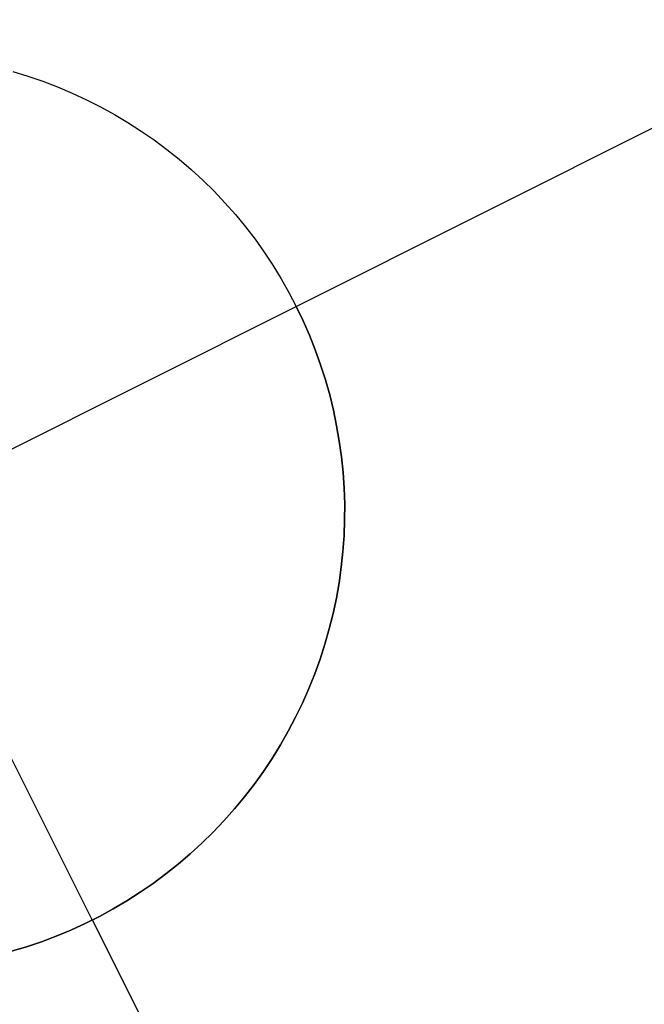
# Model space of a CAD drawing. Header units: millimetres. Extents: x 6038 to 7358, y -8545 to -7225.
# Tile 109 of 256: x 6634.06 to 6635.77, y -7818.44 to -7815.75. Entities that reach past the tile are written whole.
import ezdxf

# ---------------------------------------------------------------- set-up
doc = ezdxf.new("R2010")
doc.units = ezdxf.units.MM
doc.layers.add('color', color=7, linetype='Continuous')

msp = doc.modelspace()

# ---------------------------------------------------------------- linework, layer by layer
at = {"layer": 'color', "color": 254, "true_color": 0xcad1ee}
for p, q in [((6634.8173, -7816.531, -7.3), (6636.3818, -7815.7469, -7.3)), ((6634.0424, -7815.8889, -7.3), (6634.0837, -7815.9015, -7.3)), ((6634.0424, -7815.8889, -1.3), (6634.0837, -7815.9015, -1.3)), ((6634.0424, -7815.8889, -7.3), (6634.0837, -7815.9015, -7.3)), ((6634.0424, -7815.8889, -4.3), (6634.0837, -7815.9015, -4.3)), ((6634.0424, -7815.8889, -1.3), (6634.0837, -7815.9015, -1.3)), ((6634.0837, -7815.9015, -7.3), (6634.1245, -7815.9154, -7.3)), ((6634.0837, -7815.9015, -1.3), (6634.1245, -7815.9154, -1.3)), ((6634.0837, -7815.9015, -7.3), (6634.1245, -7815.9154, -7.3)), ((6634.0837, -7815.9015, -4.3), (6634.1245, -7815.9154, -4.3)), ((6634.0837, -7815.9015, -1.3), (6634.1245, -7815.9154, -1.3)), ((6634.1245, -7815.9154, -7.3), (6634.1648, -7815.9308, -7.3)), ((6634.1245, -7815.9154, -1.3), (6634.1648, -7815.9308, -1.3)), ((6634.1245, -7815.9154, -7.3), (6634.1648, -7815.9308, -7.3)), ((6634.1245, -7815.9154, -4.3), (6634.1648, -7815.9308, -4.3)), ((6634.1245, -7815.9154, -1.3), (6634.1648, -7815.9308, -1.3)), ((6634.1648, -7815.9308, -7.3), (6634.2046, -7815.9475, -7.3)), ((6634.1648, -7815.9308, -1.3), (6634.2046, -7815.9475, -1.3)), ((6634.1648, -7815.9308, -7.3), (6634.2046, -7815.9475, -7.3)), ((6634.1648, -7815.9308, -4.3), (6634.2046, -7815.9475, -4.3)), ((6634.1648, -7815.9308, -1.3), (6634.2046, -7815.9475, -1.3)), ((6634.2046, -7815.9475, -7.3), (6634.2438, -7815.9657, -7.3)), ((6634.2046, -7815.9475, -1.3), (6634.2438, -7815.9657, -1.3)), ((6634.2046, -7815.9475, -7.3), (6634.2438, -7815.9657, -7.3)), ((6634.2046, -7815.9475, -4.3), (6634.2438, -7815.9657, -4.3)), ((6634.2046, -7815.9475, -1.3), (6634.2438, -7815.9657, -1.3)), ((6634.2598, -7818.2086, -1.3), (6633.1397, -7815.9735, -1.3)), ((6634.2438, -7815.9657, -7.3), (6634.2823, -7815.9851, -7.3)), ((6634.2438, -7815.9657, -1.3), (6634.2823, -7815.9851, -1.3)), ((6634.2438, -7815.9657, -7.3), (6634.2823, -7815.9851, -7.3)), ((6634.2438, -7815.9657, -4.3), (6634.2823, -7815.9851, -4.3)), ((6634.2438, -7815.9657, -1.3), (6634.2823, -7815.9851, -1.3)), ((6634.2823, -7815.9851, -7.3), (6634.3201, -7816.0059, -7.3)), ((6634.2823, -7815.9851, -1.3), (6634.3201, -7816.0059, -1.3)), ((6634.2823, -7815.9851, -7.3), (6634.3201, -7816.0059, -7.3)), ((6634.2823, -7815.9851, -4.3), (6634.3201, -7816.0059, -4.3)), ((6634.2823, -7815.9851, -1.3), (6634.3201, -7816.0059, -1.3)), ((6634.3201, -7816.0059, -7.3), (6634.3572, -7816.0279, -7.3)), ((6634.3201, -7816.0059, -1.3), (6634.3572, -7816.0279, -1.3)), ((6634.3201, -7816.0059, -7.3), (6634.3572, -7816.0279, -7.3)), ((6634.3201, -7816.0059, -4.3), (6634.3572, -7816.0279, -4.3)), ((6634.3201, -7816.0059, -1.3), (6634.3572, -7816.0279, -1.3)), ((6634.3572, -7816.0279, -7.3), (6634.3935, -7816.0513, -7.3)), ((6634.3572, -7816.0279, -1.3), (6634.3935, -7816.0513, -1.3)), ((6634.3572, -7816.0279, -7.3), (6634.3935, -7816.0513, -7.3)), ((6634.3572, -7816.0279, -4.3), (6634.3935, -7816.0513, -4.3)), ((6634.3572, -7816.0279, -1.3), (6634.3935, -7816.0513, -1.3)), ((6634.3935, -7816.0513, -7.3), (6634.429, -7816.0758, -7.3)), ((6634.3935, -7816.0513, -1.3), (6634.429, -7816.0758, -1.3)), ((6634.3935, -7816.0513, -7.3), (6634.429, -7816.0758, -7.3)), ((6634.3935, -7816.0513, -4.3), (6634.429, -7816.0758, -4.3)), ((6634.3935, -7816.0513, -1.3), (6634.429, -7816.0758, -1.3)), ((6634.429, -7816.0758, -7.3), (6634.4636, -7816.1016, -7.3)), ((6634.429, -7816.0758, -1.3), (6634.4636, -7816.1016, -1.3)), ((6634.429, -7816.0758, -7.3), (6634.4636, -7816.1016, -7.3)), ((6634.429, -7816.0758, -4.3), (6634.4636, -7816.1016, -4.3)), ((6634.429, -7816.0758, -1.3), (6634.4636, -7816.1016, -1.3)), ((6634.4636, -7816.1016, -7.3), (6634.4973, -7816.1286, -7.3)), ((6634.4636, -7816.1016, -1.3), (6634.4973, -7816.1286, -1.3)), ((6634.4636, -7816.1016, -7.3), (6634.4973, -7816.1286, -7.3)), ((6634.4636, -7816.1016, -4.3), (6634.4973, -7816.1286, -4.3)), ((6634.4636, -7816.1016, -1.3), (6634.4973, -7816.1286, -1.3)), ((6634.4973, -7816.1286, -7.3), (6634.53, -7816.1567, -7.3)), ((6634.4973, -7816.1286, -1.3), (6634.53, -7816.1567, -1.3)), ((6634.4973, -7816.1286, -7.3), (6634.53, -7816.1567, -7.3)), ((6634.4973, -7816.1286, -4.3), (6634.53, -7816.1567, -4.3)), ((6634.4973, -7816.1286, -1.3), (6634.53, -7816.1567, -1.3)), ((6634.53, -7816.1567, -7.3), (6634.5618, -7816.1859, -7.3)), ((6634.53, -7816.1567, -1.3), (6634.5618, -7816.1859, -1.3)), ((6634.53, -7816.1567, -7.3), (6634.5618, -7816.1859, -7.3)), ((6634.53, -7816.1567, -4.3), (6634.5618, -7816.1859, -4.3)), ((6634.53, -7816.1567, -1.3), (6634.5618, -7816.1859, -1.3)), ((6634.5618, -7816.1859, -7.3), (6634.5925, -7816.2162, -7.3)), ((6634.5618, -7816.1859, -1.3), (6634.5925, -7816.2162, -1.3)), ((6634.5618, -7816.1859, -7.3), (6634.5925, -7816.2162, -7.3)), ((6634.5618, -7816.1859, -4.3), (6634.5925, -7816.2162, -4.3)), ((6634.5618, -7816.1859, -1.3), (6634.5925, -7816.2162, -1.3)), ((6634.5925, -7816.2162, -7.3), (6634.6222, -7816.2475, -7.3)), ((6634.5925, -7816.2162, -1.3), (6634.6222, -7816.2475, -1.3)), ((6634.5925, -7816.2162, -7.3), (6634.6222, -7816.2475, -7.3)), ((6634.5925, -7816.2162, -4.3), (6634.6222, -7816.2475, -4.3)), ((6634.5925, -7816.2162, -1.3), (6634.6222, -7816.2475, -1.3)), ((6634.6222, -7816.2475, -7.3), (6634.6508, -7816.2798, -7.3)), ((6634.6222, -7816.2475, -1.3), (6634.6508, -7816.2798, -1.3)), ((6634.6222, -7816.2475, -7.3), (6634.6508, -7816.2798, -7.3)), ((6634.6222, -7816.2475, -4.3), (6634.6508, -7816.2798, -4.3)), ((6634.6222, -7816.2475, -1.3), (6634.6508, -7816.2798, -1.3)), ((6634.6508, -7816.2798, -7.3), (6634.6782, -7816.3131, -7.3)), ((6634.6508, -7816.2798, -1.3), (6634.6782, -7816.3131, -1.3)), ((6634.6508, -7816.2798, -7.3), (6634.6782, -7816.3131, -7.3)), ((6634.6508, -7816.2798, -4.3), (6634.6782, -7816.3131, -4.3)), ((6634.6508, -7816.2798, -1.3), (6634.6782, -7816.3131, -1.3)), ((6634.6782, -7816.3131, -7.3), (6634.7045, -7816.3474, -7.3)), ((6634.6782, -7816.3131, -1.3), (6634.7045, -7816.3474, -1.3)), ((6634.6782, -7816.3131, -7.3), (6634.7045, -7816.3474, -7.3)), ((6634.6782, -7816.3131, -4.3), (6634.7045, -7816.3474, -4.3)), ((6634.6782, -7816.3131, -1.3), (6634.7045, -7816.3474, -1.3)), ((6634.7045, -7816.3474, -7.3), (6634.7295, -7816.3825, -7.3)), ((6634.7045, -7816.3474, -1.3), (6634.7295, -7816.3825, -1.3)), ((6634.7045, -7816.3474, -7.3), (6634.7295, -7816.3825, -7.3)), ((6634.7045, -7816.3474, -4.3), (6634.7295, -7816.3825, -4.3)), ((6634.7045, -7816.3474, -1.3), (6634.7295, -7816.3825, -1.3)), ((6634.7295, -7816.3825, -7.3), (6634.7534, -7816.4185, -7.3)), ((6634.7295, -7816.3825, -1.3), (6634.7534, -7816.4185, -1.3)), ((6634.7295, -7816.3825, -7.3), (6634.7534, -7816.4185, -7.3)), ((6634.7295, -7816.3825, -4.3), (6634.7534, -7816.4185, -4.3)), ((6634.7295, -7816.3825, -1.3), (6634.7534, -7816.4185, -1.3)), ((6634.7534, -7816.4185, -7.3), (6634.776, -7816.4552, -7.3)), ((6634.7534, -7816.4185, -1.3), (6634.776, -7816.4552, -1.3)), ((6634.7534, -7816.4185, -7.3), (6634.776, -7816.4552, -7.3)), ((6634.7534, -7816.4185, -4.3), (6634.776, -7816.4552, -4.3)), ((6634.7534, -7816.4185, -1.3), (6634.776, -7816.4552, -1.3)), ((6634.776, -7816.4552, -7.3), (6634.7973, -7816.4928, -7.3)), ((6634.776, -7816.4552, -1.3), (6634.7973, -7816.4928, -1.3)), ((6634.776, -7816.4552, -7.3), (6634.7973, -7816.4928, -7.3)), ((6634.776, -7816.4552, -4.3), (6634.7973, -7816.4928, -4.3)), ((6634.776, -7816.4552, -1.3), (6634.7973, -7816.4928, -1.3)), ((6634.7973, -7816.4928, -7.3), (6634.8173, -7816.531, -7.3)), ((6634.7973, -7816.4928, -1.3), (6634.8173, -7816.531, -1.3)), ((6634.7973, -7816.4928, -7.3), (6634.8173, -7816.531, -7.3)), ((6634.7973, -7816.4928, -4.3), (6634.8173, -7816.531, -4.3)), ((6634.7973, -7816.4928, -1.3), (6634.8173, -7816.531, -1.3)), ((6632.5822, -7817.6511, -1.3), (6634.8173, -7816.531, -1.3)), ((6634.8173, -7816.531, -1.3), (6634.8359, -7816.5699, -1.3)), ((6634.8173, -7816.531, -7.3), (6634.8173, -7816.531, -1.3)), ((6634.8359, -7816.5699, -7.3), (6634.8173, -7816.531, -7.3)), ((6634.8173, -7816.531, -4.3), (6634.8359, -7816.5699, -4.3)), ((6634.8359, -7816.5699, -7.3), (6634.8173, -7816.531, -7.3)), ((6634.8173, -7816.531, -7.3), (6634.8173, -7816.531, -1.3)), ((6634.8173, -7816.531, -1.3), (6634.8359, -7816.5699, -1.3)), ((6634.8359, -7816.5699, -1.3), (6634.8532, -7816.6094, -1.3)), ((6634.8532, -7816.6094, -7.3), (6634.8359, -7816.5699, -7.3)), ((6634.8359, -7816.5699, -4.3), (6634.8532, -7816.6094, -4.3)), ((6634.8532, -7816.6094, -7.3), (6634.8359, -7816.5699, -7.3)), ((6634.8359, -7816.5699, -1.3), (6634.8532, -7816.6094, -1.3)), ((6634.8532, -7816.6094, -1.3), (6634.8692, -7816.6495, -1.3)), ((6634.8692, -7816.6495, -7.3), (6634.8532, -7816.6094, -7.3)), ((6634.8532, -7816.6094, -4.3), (6634.8692, -7816.6495, -4.3)), ((6634.8692, -7816.6495, -7.3), (6634.8532, -7816.6094, -7.3)), ((6634.8532, -7816.6094, -1.3), (6634.8692, -7816.6495, -1.3)), ((6634.8692, -7816.6495, -1.3), (6634.8837, -7816.6902, -1.3)), ((6634.8837, -7816.6902, -7.3), (6634.8692, -7816.6495, -7.3)), ((6634.8692, -7816.6495, -4.3), (6634.8837, -7816.6902, -4.3)), ((6634.8837, -7816.6902, -7.3), (6634.8692, -7816.6495, -7.3)), ((6634.8692, -7816.6495, -1.3), (6634.8837, -7816.6902, -1.3)), ((6634.8837, -7816.6902, -1.3), (6634.8969, -7816.7313, -1.3)), ((6634.8969, -7816.7313, -7.3), (6634.8837, -7816.6902, -7.3)), ((6634.8837, -7816.6902, -4.3), (6634.8969, -7816.7313, -4.3)), ((6634.8969, -7816.7313, -7.3), (6634.8837, -7816.6902, -7.3)), ((6634.8837, -7816.6902, -1.3), (6634.8969, -7816.7313, -1.3)), ((6634.8969, -7816.7313, -1.3), (6634.9086, -7816.7728, -1.3)), ((6634.9086, -7816.7728, -7.3), (6634.8969, -7816.7313, -7.3)), ((6634.8969, -7816.7313, -4.3), (6634.9086, -7816.7728, -4.3)), ((6634.9086, -7816.7728, -7.3), (6634.8969, -7816.7313, -7.3)), ((6634.8969, -7816.7313, -1.3), (6634.9086, -7816.7728, -1.3)), ((6634.9086, -7816.7728, -1.3), (6634.9188, -7816.8147, -1.3)), ((6634.9188, -7816.8147, -7.3), (6634.9086, -7816.7728, -7.3)), ((6634.9086, -7816.7728, -4.3), (6634.9188, -7816.8147, -4.3)), ((6634.9188, -7816.8147, -7.3), (6634.9086, -7816.7728, -7.3)), ((6634.9086, -7816.7728, -1.3), (6634.9188, -7816.8147, -1.3)), ((6634.9188, -7816.8147, -1.3), (6634.9276, -7816.857, -1.3)), ((6634.9276, -7816.857, -7.3), (6634.9188, -7816.8147, -7.3)), ((6634.9188, -7816.8147, -4.3), (6634.9276, -7816.857, -4.3)), ((6634.9276, -7816.857, -7.3), (6634.9188, -7816.8147, -7.3)), ((6634.9188, -7816.8147, -1.3), (6634.9276, -7816.857, -1.3)), ((6634.9276, -7816.857, -1.3), (6634.935, -7816.8995, -1.3)), ((6634.935, -7816.8995, -7.3), (6634.9276, -7816.857, -7.3)), ((6634.9276, -7816.857, -4.3), (6634.935, -7816.8995, -4.3)), ((6634.935, -7816.8995, -7.3), (6634.9276, -7816.857, -7.3)), ((6634.9276, -7816.857, -1.3), (6634.935, -7816.8995, -1.3)), ((6634.935, -7816.8995, -1.3), (6634.9409, -7816.9422, -1.3)), ((6634.9409, -7816.9422, -7.3), (6634.935, -7816.8995, -7.3)), ((6634.935, -7816.8995, -4.3), (6634.9409, -7816.9422, -4.3)), ((6634.9409, -7816.9422, -7.3), (6634.935, -7816.8995, -7.3)), ((6634.935, -7816.8995, -1.3), (6634.9409, -7816.9422, -1.3)), ((6634.9409, -7816.9422, -1.3), (6634.9453, -7816.9852, -1.3)), ((6634.9453, -7816.9852, -7.3), (6634.9409, -7816.9422, -7.3)), ((6634.9409, -7816.9422, -4.3), (6634.9453, -7816.9852, -4.3)), ((6634.9453, -7816.9852, -7.3), (6634.9409, -7816.9422, -7.3)), ((6634.9409, -7816.9422, -1.3), (6634.9453, -7816.9852, -1.3)), ((6634.9453, -7816.9852, -1.3), (6634.9482, -7817.0282, -1.3)), ((6634.9482, -7817.0282, -7.3), (6634.9453, -7816.9852, -7.3)), ((6634.9453, -7816.9852, -4.3), (6634.9482, -7817.0282, -4.3)), ((6634.9482, -7817.0282, -7.3), (6634.9453, -7816.9852, -7.3)), ((6634.9453, -7816.9852, -1.3), (6634.9482, -7817.0282, -1.3)), ((6634.9482, -7817.0282, -1.3), (6634.9496, -7817.0713, -1.3)), ((6634.9496, -7817.0713, -7.3), (6634.9482, -7817.0282, -7.3)), ((6634.9482, -7817.0282, -4.3), (6634.9496, -7817.0713, -4.3)), ((6634.9496, -7817.0713, -7.3), (6634.9482, -7817.0282, -7.3)), ((6634.9482, -7817.0282, -1.3), (6634.9496, -7817.0713, -1.3)), ((6634.9496, -7817.0713, -1.3), (6634.9495, -7817.1145, -1.3)), ((6634.9495, -7817.1145, -7.3), (6634.9496, -7817.0713, -7.3)), ((6634.9496, -7817.0713, -4.3), (6634.9495, -7817.1145, -4.3)), ((6634.9495, -7817.1145, -7.3), (6634.9496, -7817.0713, -7.3)), ((6634.9496, -7817.0713, -1.3), (6634.9495, -7817.1145, -1.3)), ((6634.9495, -7817.1145, -1.3), (6634.948, -7817.1576, -1.3)), ((6634.948, -7817.1576, -7.3), (6634.9495, -7817.1145, -7.3)), ((6634.9495, -7817.1145, -4.3), (6634.948, -7817.1576, -4.3)), ((6634.948, -7817.1576, -7.3), (6634.9495, -7817.1145, -7.3)), ((6634.9495, -7817.1145, -1.3), (6634.948, -7817.1576, -1.3)), ((6634.948, -7817.1576, -1.3), (6634.9449, -7817.2007, -1.3)), ((6634.9449, -7817.2007, -7.3), (6634.948, -7817.1576, -7.3)), ((6634.948, -7817.1576, -4.3), (6634.9449, -7817.2007, -4.3)), ((6634.9449, -7817.2007, -7.3), (6634.948, -7817.1576, -7.3)), ((6634.948, -7817.1576, -1.3), (6634.9449, -7817.2007, -1.3)), ((6634.9449, -7817.2007, -1.3), (6634.9404, -7817.2436, -1.3)), ((6634.9404, -7817.2436, -7.3), (6634.9449, -7817.2007, -7.3)), ((6634.9449, -7817.2007, -4.3), (6634.9404, -7817.2436, -4.3)), ((6634.9404, -7817.2436, -7.3), (6634.9449, -7817.2007, -7.3)), ((6634.9449, -7817.2007, -1.3), (6634.9404, -7817.2436, -1.3)), ((6634.9404, -7817.2436, -1.3), (6634.9344, -7817.2863, -1.3)), ((6634.9344, -7817.2863, -7.3), (6634.9404, -7817.2436, -7.3)), ((6634.9404, -7817.2436, -4.3), (6634.9344, -7817.2863, -4.3)), ((6634.9344, -7817.2863, -7.3), (6634.9404, -7817.2436, -7.3)), ((6634.9404, -7817.2436, -1.3), (6634.9344, -7817.2863, -1.3)), ((6634.9344, -7817.2863, -1.3), (6634.9269, -7817.3288, -1.3)), ((6634.9269, -7817.3288, -7.3), (6634.9344, -7817.2863, -7.3)), ((6634.9344, -7817.2863, -4.3), (6634.9269, -7817.3288, -4.3)), ((6634.9269, -7817.3288, -7.3), (6634.9344, -7817.2863, -7.3)), ((6634.9344, -7817.2863, -1.3), (6634.9269, -7817.3288, -1.3)), ((6634.9269, -7817.3288, -1.3), (6634.918, -7817.371, -1.3)), ((6634.918, -7817.371, -7.3), (6634.9269, -7817.3288, -7.3)), ((6634.9269, -7817.3288, -4.3), (6634.918, -7817.371, -4.3)), ((6634.918, -7817.371, -7.3), (6634.9269, -7817.3288, -7.3)), ((6634.9269, -7817.3288, -1.3), (6634.918, -7817.371, -1.3)), ((6634.918, -7817.371, -1.3), (6634.9076, -7817.4129, -1.3)), ((6634.9076, -7817.4129, -7.3), (6634.918, -7817.371, -7.3)), ((6634.918, -7817.371, -4.3), (6634.9076, -7817.4129, -4.3)), ((6634.9076, -7817.4129, -7.3), (6634.918, -7817.371, -7.3)), ((6634.918, -7817.371, -1.3), (6634.9076, -7817.4129, -1.3)), ((6634.9076, -7817.4129, -1.3), (6634.8958, -7817.4544, -1.3)), ((6634.8958, -7817.4544, -7.3), (6634.9076, -7817.4129, -7.3)), ((6634.9076, -7817.4129, -4.3), (6634.8958, -7817.4544, -4.3)), ((6634.8958, -7817.4544, -7.3), (6634.9076, -7817.4129, -7.3)), ((6634.9076, -7817.4129, -1.3), (6634.8958, -7817.4544, -1.3)), ((6634.8958, -7817.4544, -1.3), (6634.8825, -7817.4955, -1.3)), ((6634.8825, -7817.4955, -7.3), (6634.8958, -7817.4544, -7.3)), ((6634.8958, -7817.4544, -4.3), (6634.8825, -7817.4955, -4.3)), ((6634.8825, -7817.4955, -7.3), (6634.8958, -7817.4544, -7.3)), ((6634.8958, -7817.4544, -1.3), (6634.8825, -7817.4955, -1.3)), ((6634.8825, -7817.4955, -1.3), (6634.8679, -7817.536, -1.3)), ((6634.8679, -7817.536, -7.3), (6634.8825, -7817.4955, -7.3)), ((6634.8825, -7817.4955, -4.3), (6634.8679, -7817.536, -4.3)), ((6634.8679, -7817.536, -7.3), (6634.8825, -7817.4955, -7.3)), ((6634.8825, -7817.4955, -1.3), (6634.8679, -7817.536, -1.3)), ((6634.8679, -7817.536, -1.3), (6634.8518, -7817.5761, -1.3)), ((6634.8518, -7817.5761, -7.3), (6634.8679, -7817.536, -7.3)), ((6634.8679, -7817.536, -4.3), (6634.8518, -7817.5761, -4.3)), ((6634.8518, -7817.5761, -7.3), (6634.8679, -7817.536, -7.3)), ((6634.8679, -7817.536, -1.3), (6634.8518, -7817.5761, -1.3)), ((6634.8518, -7817.5761, -1.3), (6634.8344, -7817.6156, -1.3)), ((6634.8344, -7817.6156, -7.3), (6634.8518, -7817.5761, -7.3)), ((6634.8518, -7817.5761, -4.3), (6634.8344, -7817.6156, -4.3)), ((6634.8344, -7817.6156, -7.3), (6634.8518, -7817.5761, -7.3)), ((6634.8518, -7817.5761, -1.3), (6634.8344, -7817.6156, -1.3)), ((6634.8344, -7817.6156, -1.3), (6634.8156, -7817.6544, -1.3)), ((6634.8156, -7817.6544, -7.3), (6634.8344, -7817.6156, -7.3)), ((6634.8344, -7817.6156, -4.3), (6634.8156, -7817.6544, -4.3)), ((6634.8156, -7817.6544, -7.3), (6634.8344, -7817.6156, -7.3)), ((6634.8344, -7817.6156, -1.3), (6634.8156, -7817.6544, -1.3)), ((6634.8156, -7817.6544, -1.3), (6634.7955, -7817.6926, -1.3)), ((6634.7955, -7817.6926, -7.3), (6634.8156, -7817.6544, -7.3)), ((6634.8156, -7817.6544, -4.3), (6634.7955, -7817.6926, -4.3)), ((6634.7955, -7817.6926, -7.3), (6634.8156, -7817.6544, -7.3)), ((6634.8156, -7817.6544, -1.3), (6634.7955, -7817.6926, -1.3)), ((6634.7955, -7817.6926, -1.3), (6634.7741, -7817.7301, -1.3)), ((6634.7741, -7817.7301, -7.3), (6634.7955, -7817.6926, -7.3)), ((6634.7955, -7817.6926, -4.3), (6634.7741, -7817.7301, -4.3)), ((6634.7741, -7817.7301, -7.3), (6634.7955, -7817.6926, -7.3)), ((6634.7955, -7817.6926, -1.3), (6634.7741, -7817.7301, -1.3)), ((6634.7741, -7817.7301, -1.3), (6634.7514, -7817.7668, -1.3)), ((6634.7514, -7817.7668, -7.3), (6634.7741, -7817.7301, -7.3)), ((6634.7741, -7817.7301, -4.3), (6634.7514, -7817.7668, -4.3)), ((6634.7514, -7817.7668, -7.3), (6634.7741, -7817.7301, -7.3)), ((6634.7741, -7817.7301, -1.3), (6634.7514, -7817.7668, -1.3)), ((6634.7514, -7817.7668, -1.3), (6634.7274, -7817.8027, -1.3)), ((6634.7274, -7817.8027, -7.3), (6634.7514, -7817.7668, -7.3)), ((6634.7514, -7817.7668, -4.3), (6634.7274, -7817.8027, -4.3)), ((6634.7274, -7817.8027, -7.3), (6634.7514, -7817.7668, -7.3)), ((6634.7514, -7817.7668, -1.3), (6634.7274, -7817.8027, -1.3)), ((6634.7274, -7817.8027, -1.3), (6634.7023, -7817.8377, -1.3)), ((6634.7023, -7817.8377, -7.3), (6634.7274, -7817.8027, -7.3)), ((6634.7274, -7817.8027, -4.3), (6634.7023, -7817.8377, -4.3)), ((6634.7023, -7817.8377, -7.3), (6634.7274, -7817.8027, -7.3)), ((6634.7274, -7817.8027, -1.3), (6634.7023, -7817.8377, -1.3)), ((6634.7023, -7817.8377, -1.3), (6634.6759, -7817.8719, -1.3)), ((6634.6759, -7817.8719, -7.3), (6634.7023, -7817.8377, -7.3)), ((6634.7023, -7817.8377, -4.3), (6634.6759, -7817.8719, -4.3)), ((6634.6759, -7817.8719, -7.3), (6634.7023, -7817.8377, -7.3)), ((6634.7023, -7817.8377, -1.3), (6634.6759, -7817.8719, -1.3)), ((6634.6759, -7817.8719, -1.3), (6634.6484, -7817.9051, -1.3)), ((6634.6484, -7817.9051, -7.3), (6634.6759, -7817.8719, -7.3)), ((6634.6759, -7817.8719, -4.3), (6634.6484, -7817.9051, -4.3)), ((6634.6484, -7817.9051, -7.3), (6634.6759, -7817.8719, -7.3)), ((6634.6759, -7817.8719, -1.3), (6634.6484, -7817.9051, -1.3)), ((6634.6484, -7817.9051, -1.3), (6634.6197, -7817.9374, -1.3)), ((6634.6197, -7817.9374, -7.3), (6634.6484, -7817.9051, -7.3)), ((6634.6484, -7817.9051, -4.3), (6634.6197, -7817.9374, -4.3)), ((6634.6197, -7817.9374, -7.3), (6634.6484, -7817.9051, -7.3)), ((6634.6484, -7817.9051, -1.3), (6634.6197, -7817.9374, -1.3)), ((6634.6197, -7817.9374, -1.3), (6634.5899, -7817.9686, -1.3)), ((6634.5899, -7817.9686, -7.3), (6634.6197, -7817.9374, -7.3)), ((6634.6197, -7817.9374, -4.3), (6634.5899, -7817.9686, -4.3)), ((6634.5899, -7817.9686, -7.3), (6634.6197, -7817.9374, -7.3)), ((6634.6197, -7817.9374, -1.3), (6634.5899, -7817.9686, -1.3)), ((6634.5899, -7817.9686, -1.3), (6634.5591, -7817.9988, -1.3)), ((6634.5591, -7817.9988, -7.3), (6634.5899, -7817.9686, -7.3)), ((6634.5899, -7817.9686, -4.3), (6634.5591, -7817.9988, -4.3)), ((6634.5591, -7817.9988, -7.3), (6634.5899, -7817.9686, -7.3)), ((6634.5899, -7817.9686, -1.3), (6634.5591, -7817.9988, -1.3)), ((6634.5591, -7817.9988, -1.3), (6634.5273, -7818.0279, -1.3)), ((6634.5273, -7818.0279, -7.3), (6634.5591, -7817.9988, -7.3)), ((6634.5591, -7817.9988, -4.3), (6634.5273, -7818.0279, -4.3)), ((6634.5273, -7818.0279, -7.3), (6634.5591, -7817.9988, -7.3)), ((6634.5591, -7817.9988, -1.3), (6634.5273, -7818.0279, -1.3)), ((6634.5273, -7818.0279, -1.3), (6634.4944, -7818.0559, -1.3)), ((6634.4944, -7818.0559, -7.3), (6634.5273, -7818.0279, -7.3)), ((6634.5273, -7818.0279, -4.3), (6634.4944, -7818.0559, -4.3)), ((6634.4944, -7818.0559, -7.3), (6634.5273, -7818.0279, -7.3)), ((6634.5273, -7818.0279, -1.3), (6634.4944, -7818.0559, -1.3)), ((6634.4944, -7818.0559, -1.3), (6634.4607, -7818.0828, -1.3)), ((6634.4607, -7818.0828, -7.3), (6634.4944, -7818.0559, -7.3)), ((6634.4944, -7818.0559, -4.3), (6634.4607, -7818.0828, -4.3)), ((6634.4607, -7818.0828, -7.3), (6634.4944, -7818.0559, -7.3)), ((6634.4944, -7818.0559, -1.3), (6634.4607, -7818.0828, -1.3)), ((6634.4607, -7818.0828, -1.3), (6634.426, -7818.1085, -1.3)), ((6634.426, -7818.1085, -7.3), (6634.4607, -7818.0828, -7.3)), ((6634.4607, -7818.0828, -4.3), (6634.426, -7818.1085, -4.3)), ((6634.426, -7818.1085, -7.3), (6634.4607, -7818.0828, -7.3)), ((6634.4607, -7818.0828, -1.3), (6634.426, -7818.1085, -1.3)), ((6634.426, -7818.1085, -1.3), (6634.3904, -7818.1329, -1.3)), ((6634.3904, -7818.1329, -7.3), (6634.426, -7818.1085, -7.3)), ((6634.426, -7818.1085, -4.3), (6634.3904, -7818.1329, -4.3)), ((6634.3904, -7818.1329, -7.3), (6634.426, -7818.1085, -7.3)), ((6634.426, -7818.1085, -1.3), (6634.3904, -7818.1329, -1.3)), ((6634.3541, -7818.1561, -1.3), (6634.3169, -7818.1781, -1.3)), ((6634.3169, -7818.1781, -7.3), (6634.3541, -7818.1561, -7.3)), ((6634.3541, -7818.1561, -4.3), (6634.3169, -7818.1781, -4.3)), ((6634.3169, -7818.1781, -7.3), (6634.3541, -7818.1561, -7.3)), ((6634.3541, -7818.1561, -1.3), (6634.3169, -7818.1781, -1.3)), ((6634.3904, -7818.1329, -1.3), (6634.3541, -7818.1561, -1.3)), ((6634.3541, -7818.1561, -7.3), (6634.3904, -7818.1329, -7.3)), ((6634.3904, -7818.1329, -4.3), (6634.3541, -7818.1561, -4.3)), ((6634.3541, -7818.1561, -7.3), (6634.3904, -7818.1329, -7.3)), ((6634.3904, -7818.1329, -1.3), (6634.3541, -7818.1561, -1.3)), ((6634.3169, -7818.1781, -1.3), (6634.279, -7818.1987, -1.3)), ((6634.279, -7818.1987, -7.3), (6634.3169, -7818.1781, -7.3)), ((6634.3169, -7818.1781, -4.3), (6634.279, -7818.1987, -4.3)), ((6634.279, -7818.1987, -7.3), (6634.3169, -7818.1781, -7.3)), ((6634.3169, -7818.1781, -1.3), (6634.279, -7818.1987, -1.3)), ((6634.279, -7818.1987, -1.3), (6634.2404, -7818.2181, -1.3)), ((6634.2404, -7818.2181, -7.3), (6634.279, -7818.1987, -7.3)), ((6634.279, -7818.1987, -4.3), (6634.2404, -7818.2181, -4.3)), ((6634.2404, -7818.2181, -7.3), (6634.279, -7818.1987, -7.3)), ((6634.279, -7818.1987, -1.3), (6634.2404, -7818.2181, -1.3)), ((6634.2598, -7818.2086, -1.3), (6634.2598, -7818.2086, -7.3)), ((6634.2598, -7818.2086, -7.3), (6635.0439, -7819.7731, -7.3)), ((6634.2012, -7818.2361, -1.3), (6634.1614, -7818.2527, -1.3)), ((6634.1614, -7818.2527, -7.3), (6634.2012, -7818.2361, -7.3)), ((6634.2012, -7818.2361, -4.3), (6634.1614, -7818.2527, -4.3)), ((6634.1614, -7818.2527, -7.3), (6634.2012, -7818.2361, -7.3)), ((6634.2012, -7818.2361, -1.3), (6634.1614, -7818.2527, -1.3)), ((6634.2404, -7818.2181, -1.3), (6634.2012, -7818.2361, -1.3)), ((6634.2012, -7818.2361, -7.3), (6634.2404, -7818.2181, -7.3)), ((6634.2404, -7818.2181, -4.3), (6634.2012, -7818.2361, -4.3)), ((6634.2012, -7818.2361, -7.3), (6634.2404, -7818.2181, -7.3)), ((6634.2404, -7818.2181, -1.3), (6634.2012, -7818.2361, -1.3)), ((6634.1614, -7818.2527, -1.3), (6634.121, -7818.2679, -1.3)), ((6634.121, -7818.2679, -7.3), (6634.1614, -7818.2527, -7.3)), ((6634.1614, -7818.2527, -4.3), (6634.121, -7818.2679, -4.3)), ((6634.121, -7818.2679, -7.3), (6634.1614, -7818.2527, -7.3)), ((6634.1614, -7818.2527, -1.3), (6634.121, -7818.2679, -1.3)), ((6634.0802, -7818.2818, -1.3), (6634.0388, -7818.2942, -1.3)), ((6634.0388, -7818.2942, -7.3), (6634.0802, -7818.2818, -7.3)), ((6634.0802, -7818.2818, -4.3), (6634.0388, -7818.2942, -4.3)), ((6634.0388, -7818.2942, -7.3), (6634.0802, -7818.2818, -7.3)), ((6634.0802, -7818.2818, -1.3), (6634.0388, -7818.2942, -1.3)), ((6634.121, -7818.2679, -1.3), (6634.0802, -7818.2818, -1.3)), ((6634.0802, -7818.2818, -7.3), (6634.121, -7818.2679, -7.3)), ((6634.121, -7818.2679, -4.3), (6634.0802, -7818.2818, -4.3)), ((6634.0802, -7818.2818, -7.3), (6634.121, -7818.2679, -7.3)), ((6634.121, -7818.2679, -1.3), (6634.0802, -7818.2818, -1.3))]:
    msp.add_line(p, q, dxfattribs=at)

doc.saveas('drawing.dxf')
